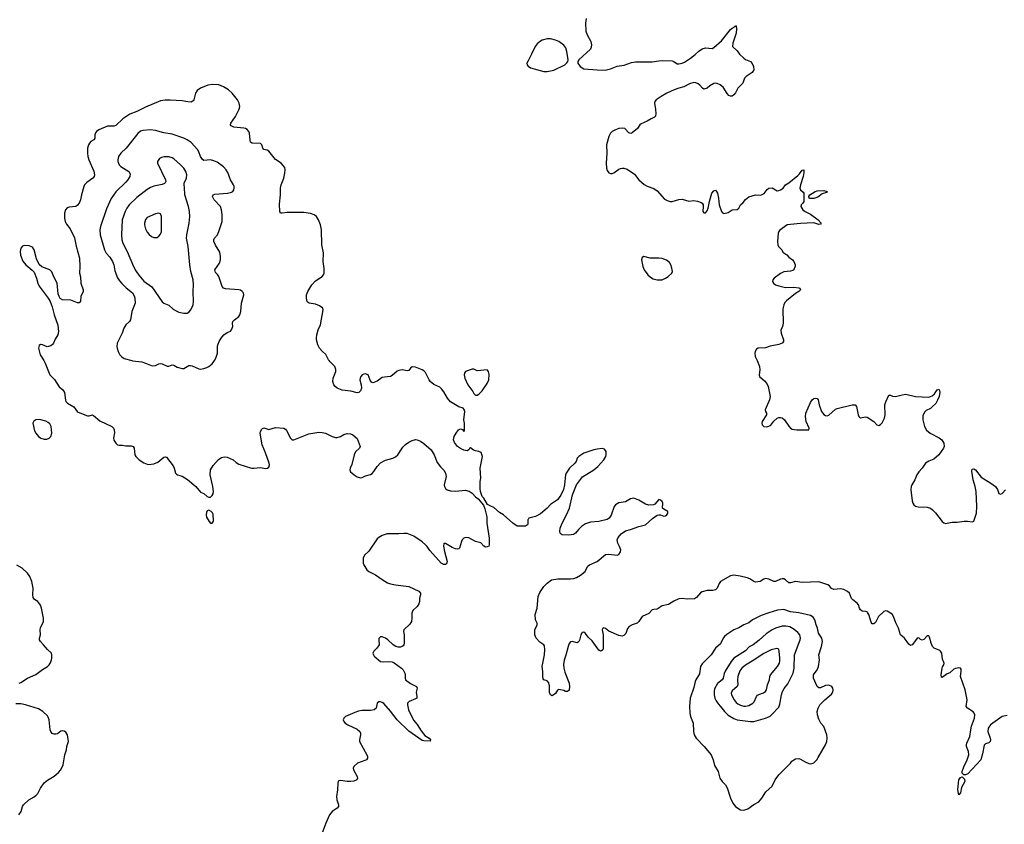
# Model space of a CAD drawing. Header units: inches. Extents: x 884691 to 1028259, y 526745 to 653629.
# Tile 167 of 241: x 993898 to 1005717, y 604436 to 614091. Entities that reach past the tile are written whole.
import ezdxf

# ---------------------------------------------------------------- set-up
doc = ezdxf.new("R2010")
doc.units = ezdxf.units.IN
doc.header["$MEASUREMENT"] = 0
for name, color, linetype in [('A9690', 7, 'Continuous'), ('A9691', 7, 'Continuous'), ('B0600', 7, 'Continuous'), ('B0601', 7, 'Continuous')]:
    doc.layers.add(name, color=color, linetype=linetype)

msp = doc.modelspace()

# ---------------------------------------------------------------- linework, layer by layer
at = {"layer": 'A9690', "color": 6}
for points, elevation in [([(994186, 610000), (994204, 609970), (994258, 609830), (994314, 609774), (994370, 609685), (994415, 609650), (994437, 609617), (994447, 609527), (994453, 609510), (994470, 609491), (994546, 609446), (994586, 609390), (994600, 609380), (994710, 609339), (994730, 609338), (994770, 609348), (994783, 609343), (994859, 609279), (995003, 609210), (995022, 609190), (995032, 609170), (995034, 609134), (995023, 609070), (995027, 609047), (995050, 609008), (995070, 608990), (995090, 608986), (995130, 608986), (995170, 608977), (995236, 608976), (995258, 608970), (995271, 608951), (995280, 608870), (995290, 608850), (995331, 608810), (995390, 608773), (995430, 608756), (995450, 608753), (995510, 608761), (995558, 608782), (995630, 608840), (995650, 608845), (995661, 608841), (995739, 608739), (995753, 608710), (995769, 608650), (995779, 608639), (995791, 608631), (995850, 608612), (995913, 608573), (996011, 608491), (996070, 608421), (996110, 608405), (996150, 608371), (996170, 608361), (996190, 608363), (996210, 608381), (996219, 608401), (996223, 608430), (996218, 608490), (996184, 608630), (996189, 608691), (996220, 608740), (996286, 608814), (996321, 608839), (996353, 608847), (996390, 608841), (996460, 608810), (996496, 608776), (996530, 608757), (996681, 608710), (996710, 608708), (996790, 608716), (996850, 608705), (996872, 608708), (996890, 608722), (996897, 608750), (996894, 608770), (996850, 608892), (996809, 608990), (996783, 609130), (996787, 609150), (996803, 609177), (996813, 609187), (996830, 609195), (996890, 609174), (996970, 609197), (997070, 609189), (997090, 609178), (997102, 609162), (997147, 609070), (997170, 609050), (997190, 609050), (997210, 609057), (997370, 609121), (997490, 609140), (997530, 609138), (997570, 609130), (997648, 609089), (997690, 609078), (997710, 609078), (997750, 609088), (997790, 609114), (997830, 609126), (997870, 609120), (997895, 609110), (997950, 609066), (997985, 608970), (997978, 608950), (997930, 608904), (997911, 608870), (997885, 608755), (997865, 608710), (997861, 608690), (997870, 608665), (997911, 608630), (997950, 608607), (997990, 608595), (998010, 608596), (998050, 608616), (998110, 608634), (998130, 608646), (998150, 608668), (998189, 608731), (998230, 608772), (998290, 608804), (998379, 608830), (998410, 608845), (998436, 608870), (998497, 608963), (998530, 608992), (998570, 609022), (998610, 609043), (998650, 609052), (998670, 609049), (998710, 609032), (998750, 609007), (998838, 608930), (998875, 608870), (998910, 608779), (998950, 608727), (998990, 608686), (999010, 608650), (999019, 608610), (998994, 608510), (998997, 608490), (999010, 608464), (999030, 608448), (999070, 608438), (999130, 608435), (999250, 608447), (999295, 608435), (999330, 608411), (999370, 608367), (999402, 608342), (999466, 608266), (999483, 608223), (999507, 608127), (999504, 608050), (999532, 607870), (999535, 607830), (999535, 607790), (999530, 607775), (999510, 607764), (999490, 607762), (999470, 607775), (999435, 607815), (999369, 607830), (999290, 607874), (999250, 607879), (999230, 607869), (999211, 607850), (999201, 607830), (999178, 607750), (999170, 607742), (999150, 607739), (999130, 607741), (999090, 607758), (999010, 607804), (998990, 607806), (998987, 607773), (998996, 607710), (999030, 607590), (999027, 607573), (999019, 607561), (999010, 607554), (998990, 607553), (998957, 607570), (998924, 607604), (998821, 607721), (998790, 607768), (998770, 607790), (998730, 607824), (998630, 607895), (998550, 607924), (998510, 607926), (998450, 607921), (998310, 607921), (998250, 607902), (998210, 607879), (998190, 607861), (998090, 607714), (998035, 607665), (998019, 607630), (998022, 607570), (998030, 607550), (998066, 607490), (998090, 607468), (998170, 607428), (998250, 607372), (998315, 607335), (998350, 607322), (998409, 607309), (998570, 607290), (998690, 607234), (998710, 607210), (998710, 607190), (998699, 607150), (998697, 607110), (998690, 607082), (998671, 607050), (998619, 607001), (998604, 606970), (998606, 606910), (998600, 606870), (998581, 606839), (998510, 606770), (998507, 606750), (998512, 606710), (998512, 606610), (998508, 606590), (998501, 606579), (998490, 606568), (998470, 606563), (998442, 606562), (998414, 606570), (998383, 606590), (998318, 606650), (998290, 606669), (998250, 606687), (998230, 606685), (998210, 606666), (998208, 606650), (998215, 606590), (998187, 606550), (998150, 606513), (998138, 606490), (998144, 606470), (998154, 606454), (998230, 606390), (998264, 606384), (998330, 606390), (998370, 606386), (998394, 606374), (998482, 606310), (998501, 606290), (998522, 606250), (998526, 606230), (998525, 606190), (998531, 606170), (998590, 606127), (998660, 606090), (998670, 606070), (998658, 606022), (998667, 605970), (998664, 605950), (998650, 605940), (998575, 605910), (998555, 605890), (998553, 605870), (998565, 605810), (998625, 605685), (998670, 605633), (998718, 605558), (998763, 605503), (998812, 605470), (998828, 605450), (998825, 605435), (998750, 605437), (998730, 605443), (998570, 605552), (998430, 605690), (998350, 605794), (998270, 605884), (998250, 605898), (998230, 605904), (998210, 605906), (998189, 605891), (998176, 605830), (998151, 605809), (998110, 605801), (998010, 605800), (997966, 605794), (997921, 605779), (997808, 605730), (997790, 605710), (997782, 605690), (997788, 605668), (997805, 605650), (997838, 605630), (997950, 605578), (997979, 605550), (997988, 605530), (997990, 605510), (997975, 605450), (997977, 605430), (998064, 605270), (998073, 605250), (998073, 605230), (998059, 605210), (998040, 605200), (997951, 605170), (997908, 605130), (997902, 605110), (997904, 605090), (997948, 605010), (997953, 604990), (997946, 604970), (997910, 604954), (997871, 604949), (997828, 604948), (997750, 604962), (997730, 604958), (997722, 604950), (997716, 604930), (997712, 604850), (997701, 604770), (997706, 604730), (997724, 604670), (997723, 604650), (997710, 604630), (997650, 604590), (997616, 604550), (997571, 604449), (997513, 604290)], 2200), ([(995242, 610000), (995250, 609998), (995364, 609984), (995410, 609970), (995490, 609938), (995530, 609943), (995570, 609961), (995590, 609965), (995610, 609961), (995670, 609934), (995690, 609935), (995730, 609948), (995750, 609946), (995790, 609922), (995850, 609905), (995870, 609907), (995930, 609940), (995950, 609942), (995970, 609937), (996050, 609901), (996070, 609899), (996110, 609905), (996144, 609916), (996170, 609931), (996210, 609963), (996230, 609988), (996237, 610000)], 2300), ([(1000000, 608095), (999996, 608090), (999997, 608043), (999992, 608030), (999980, 608020), (999970, 608015), (999870, 608012), (999816, 608050), (999707, 608150), (999659, 608179), (999590, 608236), (999552, 608252), (999515, 608275), (999470, 608348), (999449, 608369), (999429, 608429), (999425, 608465), (999427, 608550), (999432, 608590), (999425, 608710), (999452, 608850), (999436, 608896), (999411, 608911), (999370, 608916), (999344, 608924), (999310, 608954), (999296, 608944), (999290, 608929), (999270, 608917), (999230, 608927), (999190, 608945), (999153, 608970), (999117, 609017), (999107, 609050), (999114, 609090), (999136, 609130), (999167, 609170), (999190, 609182), (999213, 609173), (999230, 609151), (999238, 609162), (999236, 609250), (999228, 609290), (999240, 609390), (999235, 609415), (999222, 609430), (999170, 609446), (999070, 609504), (999034, 609550), (998990, 609626), (998963, 609663), (998940, 609680), (998870, 609713), (998826, 609750), (998812, 609770), (998770, 609856), (998750, 609879), (998730, 609891), (998650, 609922), (998610, 609925), (998591, 609910), (998570, 609881), (998550, 609878), (998490, 609888), (998450, 609883), (998430, 609873), (998370, 609820), (998350, 609810), (998277, 609803), (998250, 609796), (998190, 609754), (998150, 609736), (998135, 609735), (998121, 609741), (998104, 609764), (998079, 609830), (998050, 609843), (998030, 609838), (998010, 609829), (997994, 609810), (997985, 609790), (997980, 609770), (997996, 609710), (997999, 609670), (997990, 609639), (997970, 609616), (997950, 609614), (997874, 609634), (997770, 609644), (997707, 609670), (997683, 609690), (997668, 609710), (997655, 609750), (997662, 609790), (997693, 609870), (997693, 609893), (997680, 609930), (997624, 609984), (997612, 610000)], 2200), ([(993890, 606131), (993910, 606139), (993992, 606188), (994090, 606233), (994170, 606294), (994231, 606329), (994252, 606348), (994267, 606373), (994281, 606410), (994283, 606430), (994283, 606470), (994278, 606490), (994230, 606534), (994185, 606590), (994148, 606628), (994136, 606650), (994135, 606670), (994146, 606710), (994143, 606770), (994148, 606792), (994184, 606870), (994185, 606910), (994161, 607030), (994146, 607066), (994114, 607110), (994075, 607135), (994059, 607159), (994054, 607190), (994059, 607270), (994043, 607350), (994021, 607410), (993990, 607451), (993927, 607510), (993865, 607545)], 2200), ([(993887, 604550), (993917, 604590), (993932, 604648), (993944, 604670), (994006, 604730), (994070, 604764), (994096, 604784), (994115, 604805), (994148, 604870), (994190, 604932), (994230, 604964), (994310, 605015), (994362, 605058), (994391, 605089), (994421, 605150), (994441, 605270), (994458, 605330), (994463, 605370), (994484, 605430), (994471, 605511), (994450, 605542), (994430, 605553), (994410, 605557), (994390, 605552), (994350, 605522), (994330, 605516), (994310, 605517), (994287, 605527), (994271, 605551), (994265, 605570), (994251, 605691), (994241, 605721), (994230, 605739), (994174, 605790), (994122, 605822), (993969, 605871), (993910, 605881), (993850, 605881)], 2200)]:
    msp.add_lwpolyline(points, dxfattribs=dict(at, elevation=elevation))
at = {"layer": 'A9690', "color": 6, "elevation": 2200}
for points in [[(999330, 609899), (999251, 609870), (999239, 609850), (999235, 609830), (999243, 609790), (999276, 609710), (999339, 609630), (999350, 609605), (999370, 609585), (999390, 609586), (999410, 609599), (999450, 609637), (999510, 609727), (999530, 609770), (999533, 609833), (999525, 609870), (999510, 609889), (999390, 609876), (999350, 609896)], [(994135, 609295), (994092, 609288), (994067, 609273), (994054, 609250), (994077, 609157), (994090, 609130), (994123, 609090), (994151, 609070), (994190, 609057), (994223, 609057), (994250, 609069), (994270, 609090), (994283, 609130), (994275, 609210), (994261, 609241), (994239, 609259), (994213, 609273)], [(996170, 608205), (996150, 608196), (996141, 608179), (996138, 608150), (996142, 608121), (996171, 608070), (996190, 608051), (996210, 608051), (996225, 608075), (996219, 608159), (996213, 608173), (996198, 608190)]]:
    msp.add_lwpolyline(points, close=True, dxfattribs=at)
at = {"layer": 'A9691', "color": 6}
for points, elevation in [([(1000000, 613596), (999986, 613570), (999988, 613550), (999997, 613537), (1000000, 613534)], 2200), ([(997612, 610000), (997605, 610010), (997573, 610073), (997530, 610112), (997498, 610150), (997477, 610190), (997461, 610250), (997459, 610270), (997466, 610310), (997481, 610370), (997507, 610430), (997542, 610610), (997535, 610630), (997497, 610657), (997450, 610676), (997371, 610691), (997359, 610699), (997347, 610710), (997340, 610750), (997342, 610790), (997355, 610830), (997404, 610910), (997450, 610959), (997530, 611010), (997546, 611030), (997554, 611050), (997554, 611106), (997542, 611190), (997545, 611295), (997523, 611390), (997522, 611570), (997510, 611631), (997486, 611690), (997460, 611730), (997431, 611751), (997390, 611766), (997310, 611776), (997230, 611779), (997110, 611778), (997050, 611768), (997029, 611770), (997022, 611790), (997016, 611876), (997030, 611990), (997030, 612070), (997037, 612110), (997067, 612190), (997082, 612250), (997086, 612290), (997079, 612319), (997037, 612370), (996970, 612414), (996890, 612514), (996870, 612524), (996830, 612535), (996818, 612550), (996806, 612590), (996790, 612607), (996690, 612610), (996670, 612623), (996664, 612644), (996655, 612730), (996648, 612750), (996630, 612773), (996610, 612785), (996590, 612790), (996470, 612802), (996438, 612818), (996430, 612830), (996432, 612850), (996488, 612930), (996529, 613010), (996537, 613030), (996539, 613050), (996531, 613090), (996511, 613130), (996450, 613210), (996403, 613250), (996345, 613285), (996289, 613309), (996215, 613315), (996155, 613305), (996070, 613268), (996030, 613241), (996008, 613210), (995989, 613130), (995982, 613118), (995957, 613103), (995916, 613104), (995850, 613117), (995706, 613126), (995645, 613125), (995590, 613116), (995410, 613043), (995302, 612990), (995221, 612959), (995137, 612903), (995050, 612820), (995030, 612812), (994950, 612813), (994846, 612770), (994818, 612750), (994807, 612733), (994801, 612710), (994798, 612670), (994789, 612651), (994752, 612628), (994735, 612610), (994724, 612590), (994710, 612550), (994710, 612490), (994715, 612450), (994728, 612410), (994788, 612272), (994796, 612230), (994792, 612210), (994776, 612190), (994702, 612138), (994677, 612110), (994667, 612090), (994640, 611990), (994629, 611930), (994610, 611890), (994593, 611867), (994570, 611849), (994490, 611840), (994468, 611832), (994446, 611810), (994435, 611770), (994434, 611710), (994443, 611670), (994459, 611639), (994502, 611582), (994554, 611474), (994574, 611374), (994615, 611230), (994621, 611130), (994617, 611050), (994627, 611007), (994633, 610930), (994660, 610850), (994661, 610830), (994631, 610770), (994628, 610712), (994620, 610700), (994610, 610693), (994590, 610694), (994510, 610726), (994410, 610730), (994385, 610745), (994370, 610769), (994361, 610801), (994348, 610928), (994306, 611006), (994285, 611065), (994258, 611090), (994165, 611125), (994133, 611153), (994100, 611220), (994072, 611330), (994050, 611360), (994010, 611376), (993950, 611383), (993930, 611374), (993913, 611350), (993902, 611310), (993907, 611267), (993935, 611195), (993972, 611150), (994047, 611087), (994070, 611061), (994101, 610990), (994115, 610930), (994130, 610892), (994240, 610750), (994263, 610710), (994287, 610647), (994313, 610550), (994354, 610426), (994362, 610350), (994354, 610310), (994322, 610258), (994302, 610210), (994290, 610194), (994270, 610177), (994227, 610167), (994170, 610189), (994148, 610192), (994130, 610182), (994122, 610150), (994144, 610070), (994186, 610000)], 2200), ([(996237, 610000), (996252, 610030), (996273, 610090), (996274, 610170), (996277, 610190), (996293, 610230), (996318, 610270), (996350, 610309), (996390, 610337), (996427, 610353), (996442, 610370), (996457, 610410), (996454, 610450), (996458, 610470), (996475, 610490), (996528, 610530), (996541, 610550), (996554, 610590), (996561, 610690), (996588, 610790), (996585, 610810), (996579, 610819), (996570, 610831), (996550, 610844), (996529, 610849), (996370, 610861), (996344, 610870), (996327, 610890), (996287, 611010), (996273, 611033), (996250, 611059), (996242, 611090), (996296, 611170), (996307, 611210), (996309, 611250), (996301, 611301), (996250, 611386), (996230, 611430), (996228, 611450), (996237, 611470), (996272, 611508), (996290, 611550), (996328, 611670), (996329, 611750), (996322, 611810), (996307, 611850), (996233, 611930), (996213, 611970), (996220, 611990), (996241, 611999), (996392, 612008), (996439, 612021), (996455, 612030), (996470, 612050), (996474, 612070), (996472, 612090), (996465, 612110), (996430, 612170), (996396, 612256), (996377, 612290), (996346, 612326), (996270, 612381), (996230, 612399), (996190, 612408), (996110, 612403), (996093, 612413), (996070, 612450), (996047, 612507), (996032, 612532), (995956, 612616), (995910, 612650), (995870, 612670), (995730, 612717), (995630, 612732), (995530, 612763), (995470, 612768), (995377, 612763), (995348, 612752), (995316, 612724), (995177, 612550), (995110, 612491), (995085, 612450), (995075, 612410), (995075, 612390), (995090, 612350), (995111, 612330), (995208, 612270), (995222, 612242), (995219, 612210), (995193, 612167), (995170, 612141), (995053, 612027), (994996, 611944), (994939, 611821), (994869, 611610), (994860, 611570), (994865, 611510), (994915, 611330), (994935, 611290), (994980, 611240), (995012, 611190), (995028, 611150), (995039, 611079), (995073, 610993), (995096, 610956), (995124, 610924), (995175, 610875), (995250, 610813), (995270, 610777), (995278, 610750), (995282, 610690), (995244, 610590), (995229, 610491), (995216, 610470), (995172, 610428), (995148, 610390), (995126, 610330), (995068, 610210), (995063, 610170), (995066, 610150), (995080, 610110), (995100, 610070), (995124, 610044), (995150, 610026), (995242, 610000)], 2300)]:
    msp.add_lwpolyline(points, dxfattribs=dict(at, elevation=elevation))
for points, elevation in [([(995634, 612446), (995601, 612439), (995576, 612424), (995553, 612390), (995551, 612370), (995648, 612170), (995651, 612150), (995646, 612134), (995636, 612124), (995610, 612112), (995510, 612092), (995470, 612077), (995430, 612055), (995303, 611957), (995210, 611870), (995183, 611830), (995164, 611790), (995129, 611690), (995121, 611510), (995125, 611450), (995137, 611410), (995186, 611310), (995262, 611130), (995290, 611079), (995330, 611024), (995390, 610954), (995484, 610884), (995610, 610704), (995630, 610688), (995690, 610667), (995739, 610619), (995776, 610596), (995810, 610582), (995870, 610568), (995910, 610570), (995930, 610581), (995952, 610608), (995981, 610670), (995984, 610710), (995979, 610830), (995986, 610910), (995980, 610970), (995953, 611070), (995939, 611150), (995920, 611370), (995902, 611470), (995903, 611510), (995931, 611650), (995939, 611730), (995935, 611790), (995925, 611850), (995882, 611990), (995878, 612078), (995871, 612110), (995873, 612130), (995900, 612190), (995905, 612230), (995894, 612270), (995868, 612310), (995830, 612350), (995750, 612420), (995730, 612433), (995690, 612446)], 2400), ([(995570, 611769), (995530, 611760), (995430, 611719), (995410, 611693), (995396, 611650), (995395, 611630), (995410, 611581), (995430, 611543), (995452, 611512), (995480, 611490), (995510, 611476), (995550, 611479), (995570, 611494), (995590, 611518), (995599, 611550), (995600, 611730), (995590, 611760)], 2500)]:
    msp.add_lwpolyline(points, close=True, dxfattribs=dict(at, elevation=elevation))
at = {"layer": 'B0600', "color": 6, "elevation": 2200}
for points in [[(1002749, 610000), (1002777, 609930), (1002781, 609890), (1002773, 609830), (1002777, 609810), (1002839, 609759), (1002867, 609727), (1002882, 609690), (1002905, 609570), (1002900, 609530), (1002848, 609410), (1002851, 609390), (1002864, 609370), (1002863, 609350), (1002809, 609270), (1002805, 609250), (1002809, 609230), (1002830, 609209), (1002865, 609205), (1002890, 609212), (1002913, 609227), (1002950, 609273), (1002990, 609310), (1003010, 609318), (1003030, 609318), (1003050, 609312), (1003079, 609290), (1003132, 609212), (1003150, 609190), (1003170, 609176), (1003228, 609168), (1003369, 609171), (1003376, 609190), (1003339, 609270), (1003330, 609330), (1003334, 609370), (1003390, 609498), (1003410, 609528), (1003430, 609546), (1003450, 609551), (1003470, 609547), (1003483, 609530), (1003496, 609470), (1003524, 609390), (1003550, 609352), (1003570, 609340), (1003590, 609337), (1003610, 609345), (1003690, 609416), (1003710, 609426), (1003890, 609469), (1003928, 609468), (1003944, 609450), (1003963, 609350), (1003970, 609331), (1003980, 609320), (1003993, 609313), (1004050, 609324), (1004070, 609323), (1004150, 609270), (1004186, 609230), (1004210, 609223), (1004230, 609233), (1004250, 609255), (1004278, 609310), (1004287, 609350), (1004284, 609470), (1004294, 609506), (1004330, 609587), (1004350, 609586), (1004375, 609575), (1004410, 609569), (1004490, 609590), (1004536, 609596), (1004650, 609570), (1004810, 609562), (1004850, 609578), (1004878, 609602), (1004910, 609651), (1004930, 609656), (1004941, 609641), (1004943, 609623), (1004934, 609570), (1004916, 609524), (1004894, 609486), (1004853, 609447), (1004830, 609427), (1004779, 609401), (1004758, 609382), (1004741, 609339), (1004738, 609290), (1004760, 609210), (1004785, 609165), (1004828, 609128), (1004934, 609074), (1004966, 609050), (1004990, 609010), (1004995, 608970), (1004989, 608950), (1004930, 608870), (1004870, 608819), (1004810, 608792), (1004772, 608769), (1004730, 608710), (1004690, 608666), (1004668, 608631), (1004643, 608570), (1004607, 608510), (1004599, 608490), (1004595, 608450), (1004610, 608319), (1004619, 608290), (1004632, 608270), (1004653, 608253), (1004684, 608244), (1004790, 608242), (1004830, 608228), (1004856, 608210), (1004890, 608175), (1004970, 608070), (1004990, 608052), (1005010, 608046), (1005090, 608061), (1005150, 608062), (1005235, 608075), (1005275, 608075), (1005330, 608064), (1005350, 608074), (1005383, 608170), (1005389, 608251), (1005381, 608430), (1005368, 608490), (1005342, 608570), (1005327, 608673), (1005330, 608699), (1005350, 608702), (1005370, 608690), (1005441, 608601), (1005556, 608530), (1005610, 608490), (1005634, 608454), (1005650, 608407), (1005670, 608399), (1005690, 608406), (1005730, 608449)], [(1005750, 605741), (1005690, 605729), (1005550, 605630), (1005525, 605590), (1005518, 605550), (1005548, 605470), (1005552, 605450), (1005549, 605431), (1005530, 605413), (1005490, 605402), (1005476, 605384), (1005457, 605283), (1005434, 605210), (1005280, 605040), (1005250, 605030), (1005230, 605031), (1005212, 605050), (1005212, 605070), (1005230, 605126), (1005273, 605210), (1005290, 605270), (1005286, 605310), (1005264, 605370), (1005262, 605390), (1005266, 605410), (1005305, 605490), (1005314, 605570), (1005325, 605615), (1005360, 605710), (1005363, 605750), (1005355, 605770), (1005344, 605784), (1005275, 605830), (1005260, 605850), (1005273, 605930), (1005246, 606050), (1005193, 606210), (1005201, 606270), (1005198, 606298), (1005190, 606310), (1005173, 606313), (1005130, 606307), (1005110, 606298), (1005065, 606255), (1005030, 606240), (1004970, 606199), (1004963, 606203), (1004961, 606230), (1004970, 606310), (1004975, 606325), (1004992, 606350), (1004995, 606370), (1004976, 606416), (1004968, 606488), (1004953, 606513), (1004942, 606522), (1004877, 606550), (1004856, 606570), (1004839, 606610), (1004820, 606680), (1004810, 606699), (1004790, 606697), (1004750, 606653), (1004733, 606647), (1004712, 606652), (1004690, 606672), (1004670, 606669), (1004664, 606656), (1004610, 606590), (1004590, 606583), (1004570, 606598), (1004521, 606670), (1004490, 606692), (1004473, 606710), (1004449, 606790), (1004415, 606855), (1004388, 606930), (1004370, 606957), (1004310, 606995), (1004290, 606998), (1004270, 606991), (1004209, 606931), (1004170, 606857), (1004150, 606843), (1004130, 606843), (1004120, 606860), (1004090, 606953), (1004077, 606977), (1004070, 606985), (1004051, 606991), (1004010, 606994), (1003991, 607010), (1003978, 607030), (1003967, 607070), (1003953, 607090), (1003899, 607130), (1003885, 607145), (1003861, 607210), (1003836, 607230), (1003790, 607254), (1003750, 607261), (1003670, 607252), (1003644, 607264), (1003617, 607297), (1003600, 607310), (1003490, 607344), (1003290, 607338), (1003210, 607350), (1003150, 607333), (1003130, 607334), (1003090, 607371), (1003070, 607382), (1003050, 607383), (1003030, 607378), (1002970, 607349), (1002950, 607350), (1002890, 607378), (1002850, 607384), (1002830, 607378), (1002785, 607350), (1002730, 607343), (1002710, 607348), (1002661, 607381), (1002630, 607394), (1002546, 607414), (1002470, 607425), (1002430, 607417), (1002312, 607348), (1002293, 607327), (1002270, 607270), (1002249, 607251), (1002219, 607241), (1002150, 607240), (1002090, 607224), (1002070, 607213), (1002021, 607159), (1001997, 607143), (1001910, 607138), (1001850, 607144), (1001810, 607140), (1001750, 607114), (1001686, 607074), (1001610, 607057), (1001550, 607018), (1001510, 607014), (1001490, 607008), (1001450, 606966), (1001370, 606930), (1001330, 606868), (1001311, 606849), (1001250, 606831), (1001215, 606810), (1001196, 606784), (1001176, 606724), (1001150, 606701), (1001130, 606695), (1001090, 606700), (1000970, 606755), (1000930, 606784), (1000910, 606793), (1000901, 606790), (1000895, 606785), (1000890, 606770), (1000900, 606710), (1000902, 606550), (1000896, 606530), (1000881, 606519), (1000870, 606515), (1000850, 606524), (1000770, 606636), (1000722, 606682), (1000690, 606727), (1000670, 606740), (1000650, 606736), (1000632, 606710), (1000616, 606644), (1000610, 606629), (1000600, 606620), (1000590, 606614), (1000529, 606631), (1000510, 606626), (1000495, 606605), (1000480, 606570), (1000453, 606467), (1000433, 606407), (1000426, 606354), (1000431, 606310), (1000443, 606263), (1000493, 606130), (1000499, 606090), (1000495, 606045), (1000474, 606030), (1000451, 606029), (1000430, 606041), (1000370, 606055), (1000355, 606045), (1000330, 606005), (1000290, 605977), (1000281, 605981), (1000270, 605989), (1000256, 606016), (1000257, 606097), (1000250, 606133), (1000230, 606156), (1000190, 606170), (1000182, 606182), (1000176, 606210), (1000178, 606270), (1000170, 606330), (1000198, 606470), (1000201, 606530), (1000196, 606576), (1000190, 606589), (1000142, 606622), (1000096, 606670), (1000081, 606710), (1000083, 606770), (1000110, 606830), (1000108, 606850), (1000088, 606890), (1000087, 606953), (1000110, 607030), (1000120, 607170), (1000142, 607218), (1000190, 607291), (1000230, 607331), (1000282, 607370), (1000357, 607383), (1000510, 607383), (1000550, 607387), (1000583, 607397), (1000630, 607424), (1000686, 607470), (1000713, 607530), (1000722, 607538), (1000739, 607550), (1000830, 607589), (1000930, 607672), (1000970, 607679), (1001070, 607666), (1001090, 607674), (1001110, 607706), (1001113, 607730), (1001100, 607770), (1001079, 607810), (1001071, 607850), (1001082, 607878), (1001118, 607922), (1001170, 607956), (1001230, 607972), (1001329, 608011), (1001411, 608029), (1001493, 608107), (1001550, 608145), (1001570, 608150), (1001590, 608149), (1001630, 608132), (1001650, 608136), (1001666, 608150), (1001679, 608170), (1001679, 608190), (1001630, 608217), (1001615, 608230), (1001618, 608290), (1001609, 608310), (1001590, 608327), (1001570, 608332), (1001524, 608276), (1001508, 608268), (1001450, 608266), (1001410, 608276), (1001330, 608325), (1001290, 608342), (1001270, 608348), (1001230, 608340), (1001170, 608305), (1001090, 608293), (1001051, 608270), (1001035, 608250), (1000996, 608144), (1000972, 608108), (1000950, 608094), (1000850, 608071), (1000750, 608061), (1000690, 608040), (1000643, 608010), (1000606, 607974), (1000570, 607929), (1000546, 607914), (1000490, 607905), (1000410, 607909), (1000396, 607916), (1000386, 607930), (1000382, 607950), (1000387, 607990), (1000410, 608050), (1000462, 608150), (1000498, 608230), (1000535, 608390), (1000556, 608450), (1000583, 608510), (1000654, 608606), (1000789, 608690), (1000838, 608730), (1000909, 608810), (1000932, 608848), (1000938, 608870), (1000937, 608910), (1000916, 608936), (1000890, 608944), (1000830, 608937), (1000790, 608929), (1000670, 608889), (1000610, 608849), (1000591, 608830), (1000576, 608790), (1000562, 608770), (1000498, 608710), (1000457, 608650), (1000449, 608630), (1000439, 608510), (1000426, 608454), (1000395, 608385), (1000353, 608330), (1000270, 608274), (1000231, 608229), (1000150, 608160), (1000090, 608130), (1000010, 608109), (1000000, 608095)]]:
    msp.add_lwpolyline(points, dxfattribs=at)
at = {"layer": 'B0600', "color": 6}
for points, elevation in [([(1003070, 607012), (1002994, 607006), (1002890, 606975), (1002797, 606943), (1002696, 606890), (1002650, 606853), (1002590, 606831), (1002530, 606794), (1002470, 606768), (1002386, 606714), (1002360, 606690), (1002344, 606670), (1002310, 606603), (1002252, 606548), (1002200, 606470), (1002090, 606362), (1002072, 606328), (1002059, 606241), (1002015, 606170), (1002008, 606150), (1001990, 606079), (1001948, 605950), (1001940, 605850), (1001942, 605770), (1001952, 605730), (1001982, 605650), (1001986, 605550), (1001996, 605510), (1002018, 605470), (1002116, 605370), (1002197, 605270), (1002223, 605210), (1002240, 605140), (1002284, 605070), (1002304, 604990), (1002330, 604950), (1002369, 604909), (1002390, 604873), (1002432, 604750), (1002459, 604690), (1002492, 604650), (1002530, 604620), (1002550, 604610), (1002590, 604606), (1002637, 604623), (1002710, 604672), (1002770, 604704), (1002808, 604750), (1002856, 604824), (1002930, 604894), (1002967, 604970), (1003011, 605030), (1003150, 605170), (1003167, 605193), (1003190, 605210), (1003210, 605220), (1003250, 605226), (1003270, 605219), (1003325, 605185), (1003370, 605164), (1003390, 605161), (1003410, 605164), (1003430, 605175), (1003465, 605210), (1003483, 605237), (1003570, 605390), (1003588, 605430), (1003592, 605470), (1003585, 605510), (1003550, 605608), (1003513, 605650), (1003490, 605699), (1003473, 605750), (1003470, 605790), (1003482, 605830), (1003504, 605870), (1003562, 605930), (1003644, 605996), (1003659, 606021), (1003664, 606050), (1003659, 606070), (1003645, 606090), (1003610, 606107), (1003570, 606101), (1003510, 606073), (1003490, 606074), (1003470, 606091), (1003426, 606190), (1003428, 606230), (1003469, 606290), (1003487, 606330), (1003499, 606410), (1003490, 606470), (1003524, 606570), (1003535, 606630), (1003526, 606670), (1003488, 606730), (1003476, 606790), (1003459, 606830), (1003443, 606890), (1003421, 606921), (1003390, 606941), (1003250, 606975), (1003150, 606987)], 2300), ([(1003094, 606814), (1003050, 606812), (1002970, 606790), (1002930, 606771), (1002857, 606723), (1002775, 606645), (1002701, 606590), (1002656, 606564), (1002610, 606519), (1002471, 606429), (1002438, 606390), (1002367, 606273), (1002355, 606245), (1002341, 606190), (1002331, 606170), (1002275, 606125), (1002240, 606060), (1002233, 606030), (1002234, 605990), (1002243, 605950), (1002257, 605917), (1002281, 605881), (1002312, 605850), (1002359, 605790), (1002404, 605744), (1002470, 605705), (1002510, 605690), (1002670, 605668), (1002710, 605669), (1002850, 605709), (1002905, 605735), (1002928, 605752), (1003010, 605841), (1003024, 605876), (1003042, 605990), (1003055, 606030), (1003074, 606066), (1003117, 606123), (1003183, 606250), (1003196, 606310), (1003199, 606470), (1003266, 606650), (1003270, 606670), (1003261, 606710), (1003239, 606739), (1003195, 606775), (1003144, 606804)], 2400), ([(1002987, 606547), (1002918, 606530), (1002830, 606486), (1002690, 606392), (1002610, 606347), (1002565, 606310), (1002542, 606278), (1002520, 606210), (1002516, 606170), (1002518, 606110), (1002512, 606090), (1002450, 606037), (1002437, 606010), (1002443, 605990), (1002476, 605930), (1002499, 605899), (1002520, 605880), (1002550, 605865), (1002590, 605853), (1002610, 605852), (1002650, 605863), (1002699, 605890), (1002715, 605905), (1002741, 605970), (1002756, 605984), (1002770, 605993), (1002828, 606012), (1002852, 606030), (1002861, 606050), (1002874, 606110), (1002899, 606170), (1002903, 606210), (1002910, 606230), (1002995, 606330), (1003017, 606370), (1003023, 606397), (1003024, 606430), (1003014, 606514), (1003010, 606534), (1003002, 606542)], 2500), ([(1005170, 604789), (1005161, 604850), (1005173, 604970), (1005190, 604996), (1005210, 605004), (1005238, 604978), (1005243, 604950), (1005203, 604876), (1005190, 604814)], 2200)]:
    msp.add_lwpolyline(points, close=True, dxfattribs=dict(at, elevation=elevation))
at = {"layer": 'B0601', "color": 6, "elevation": 2200}
for points in [[(1000696, 614104), (1000689, 614051), (1000693, 613953), (1000709, 613909), (1000754, 613830), (1000762, 613790), (1000759, 613761), (1000750, 613739), (1000609, 613611), (1000597, 613590), (1000597, 613570), (1000624, 613530), (1000670, 613503), (1000830, 613488), (1000927, 613487), (1000990, 613502), (1001070, 613534), (1001153, 613547), (1001244, 613576), (1001290, 613585), (1001490, 613584), (1001570, 613599), (1001610, 613602), (1001730, 613597), (1001750, 613590), (1001790, 613563), (1001810, 613562), (1001849, 613571), (1001877, 613583), (1001952, 613628), (1002007, 613673), (1002050, 613714), (1002090, 613741), (1002130, 613752), (1002210, 613746), (1002230, 613756), (1002321, 613839), (1002430, 613974), (1002450, 613990), (1002486, 614010), (1002490, 614022), (1002497, 614017), (1002503, 613983), (1002500, 613930), (1002459, 613810), (1002453, 613770), (1002510, 613718), (1002539, 613679), (1002589, 613629), (1002612, 613612), (1002670, 613588), (1002690, 613564), (1002708, 613530), (1002710, 613490), (1002690, 613456), (1002617, 613410), (1002597, 613390), (1002579, 613330), (1002517, 613270), (1002490, 613215), (1002470, 613189), (1002450, 613175), (1002430, 613174), (1002410, 613183), (1002390, 613204), (1002341, 613281), (1002308, 613308), (1002270, 613327), (1002250, 613329), (1002230, 613325), (1002183, 613297), (1002149, 613270), (1002110, 613259), (1002093, 613270), (1002064, 613304), (1002043, 613323), (1002015, 613335), (1001990, 613336), (1001938, 613322), (1001870, 613284), (1001810, 613270), (1001755, 613250), (1001668, 613210), (1001598, 613170), (1001537, 613130), (1001523, 613110), (1001519, 613090), (1001532, 613012), (1001534, 612966), (1001530, 612933), (1001519, 612921), (1001477, 612903), (1001430, 612874), (1001358, 612842), (1001344, 612830), (1001313, 612787), (1001250, 612735), (1001233, 612727), (1001210, 612732), (1001164, 612784), (1001130, 612791), (1001090, 612784), (1001050, 612770), (1001012, 612748), (1000991, 612729), (1000970, 612690), (1000942, 612590), (1000946, 612490), (1000939, 612370), (1000943, 612310), (1000950, 612282), (1000970, 612255), (1000990, 612246), (1001010, 612246), (1001030, 612254), (1001090, 612296), (1001110, 612306), (1001130, 612310), (1001150, 612309), (1001190, 612296), (1001278, 612238), (1001330, 612168), (1001395, 612115), (1001430, 612095), (1001510, 612066), (1001550, 612038), (1001639, 611939), (1001670, 611920), (1001708, 611908), (1001730, 611909), (1001810, 611935), (1001850, 611938), (1001930, 611915), (1001990, 611920), (1002033, 611913), (1002079, 611899), (1002091, 611890), (1002102, 611870), (1002104, 611850), (1002097, 611790), (1002110, 611775), (1002130, 611774), (1002150, 611796), (1002162, 611830), (1002177, 611910), (1002206, 612010), (1002230, 612038), (1002250, 612044), (1002264, 612030), (1002273, 612010), (1002286, 611950), (1002293, 611870), (1002324, 611790), (1002335, 611775), (1002350, 611767), (1002402, 611778), (1002451, 611809), (1002510, 611814), (1002531, 611830), (1002550, 611870), (1002582, 611898), (1002610, 611934), (1002650, 611965), (1002730, 611989), (1002790, 611987), (1002810, 611992), (1002833, 612007), (1002870, 612055), (1002890, 612068), (1002930, 612074), (1002990, 612039), (1003010, 612041), (1003029, 612050), (1003063, 612070), (1003091, 612109), (1003130, 612132), (1003239, 612221), (1003259, 612241), (1003290, 612287), (1003310, 612291), (1003310, 612258), (1003301, 612210), (1003269, 612111), (1003262, 612070), (1003271, 612051), (1003302, 612022), (1003309, 612010), (1003309, 611911), (1003294, 611886), (1003278, 611870), (1003273, 611850), (1003299, 611810), (1003325, 611790), (1003390, 611759), (1003481, 611690), (1003520, 611650), (1003510, 611639), (1003490, 611635), (1003430, 611654), (1003270, 611647), (1003112, 611628), (1003019, 611561), (1003009, 611550), (1003002, 611530), (1002996, 611430), (1002998, 611390), (1003006, 611370), (1003045, 611330), (1003060, 611300), (1003108, 611270), (1003130, 611243), (1003173, 611210), (1003191, 611190), (1003207, 611150), (1003206, 611134), (1003191, 611090), (1003179, 611081), (1003150, 611072), (1003070, 611065), (1003030, 611047), (1002954, 610990), (1002937, 610970), (1002935, 610950), (1002945, 610930), (1002970, 610910), (1003010, 610896), (1003090, 610877), (1003190, 610881), (1003250, 610875), (1003261, 610870), (1003271, 610850), (1003251, 610830), (1003210, 610805), (1003101, 610719), (1003083, 610697), (1003069, 610670), (1003060, 610620), (1003061, 610450), (1003053, 610410), (1003036, 610364), (1003037, 610330), (1003065, 610250), (1003065, 610230), (1003051, 610210), (1003010, 610193), (1002906, 610174), (1002850, 610155), (1002762, 610150), (1002742, 610138), (1002725, 610110), (1002723, 610090), (1002728, 610050), (1002749, 610000)], [(1000000, 613534), (1000030, 613514), (1000190, 613469), (1000230, 613469), (1000310, 613487), (1000442, 613550), (1000467, 613573), (1000476, 613590), (1000481, 613610), (1000466, 613710), (1000452, 613752), (1000430, 613785), (1000370, 613831), (1000330, 613847), (1000270, 613862), (1000230, 613860), (1000170, 613844), (1000150, 613835), (1000110, 613802), (1000084, 613770), (1000043, 613677), (1000000, 613596)]]:
    msp.add_lwpolyline(points, dxfattribs=at)
for points in [[(1003384, 611944), (1003376, 611950), (1003369, 611970), (1003381, 611990), (1003445, 612030), (1003470, 612038), (1003550, 612041), (1003591, 612030), (1003582, 612018), (1003530, 612002), (1003477, 611963), (1003430, 611945)], [(1001390, 611249), (1001370, 611239), (1001364, 611210), (1001378, 611130), (1001395, 611090), (1001439, 611030), (1001470, 611002), (1001503, 610983), (1001550, 610971), (1001590, 610968), (1001610, 610970), (1001650, 610988), (1001683, 611010), (1001726, 611050), (1001735, 611070), (1001728, 611110), (1001714, 611150), (1001697, 611177), (1001664, 611204), (1001610, 611226), (1001570, 611230), (1001468, 611228)]]:
    msp.add_lwpolyline(points, close=True, dxfattribs=at)

doc.saveas('drawing.dxf')
